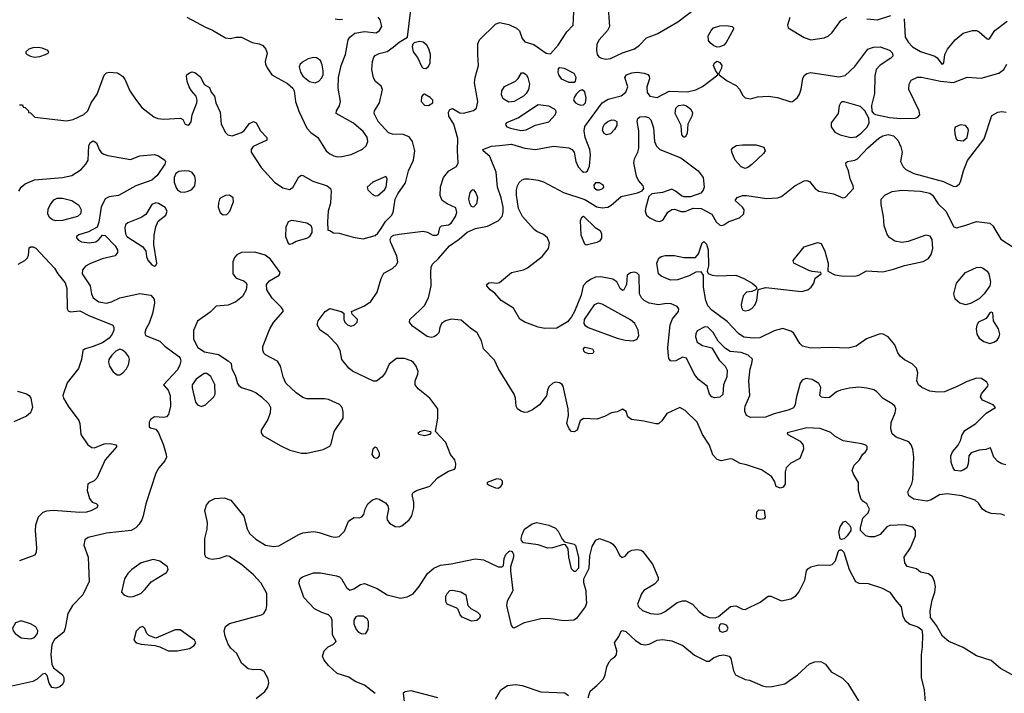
# Model space of a CAD drawing. Extents: x 1173029 to 1307123, y 522559 to 678521.
# Tile 237 of 256: x 1217655 to 1225023, y 601518 to 606557. Entities that reach past the tile are written whole.
import ezdxf

# ---------------------------------------------------------------- set-up
doc = ezdxf.new("R2010")
doc.units = 0

msp = doc.modelspace()

# ---------------------------------------------------------------- linework, layer by layer
at = {"layer": '0CON10XD'}
for points in [[(1217655, 605920), (1217675, 605920), (1217681.7, 605901.7), (1217695, 605900), (1217720, 605875), (1217721.7, 605861.7), (1217735, 605860), (1217768.3, 605828.3), (1218005, 605798.8), (1218055, 605811.1), (1218135, 605848.2), (1218164.4, 605875), (1218190.6, 605935), (1218235, 606000), (1218287.8, 606142.2), (1218305, 606158.5), (1218325, 606164.6), (1218388, 606158), (1218424.5, 606135), (1218441.1, 606111.1), (1218478.9, 606025), (1218522, 605962), (1218570.2, 605900.2), (1218659.8, 605829.8), (1218688.6, 605818.6), (1218733.1, 605813.1), (1218859.3, 605819.3), (1218875, 605810), (1218892.5, 605775), (1218915, 605768.8), (1218926.7, 605775), (1218937.3, 605792.7), (1218946, 605845), (1218981.9, 605935), (1218984.3, 605955), (1218976.2, 605985), (1218940, 606025), (1218924.2, 606055), (1218909.2, 606095), (1218904, 606135), (1218906.2, 606145), (1218925, 606160), (1218945, 606165.7), (1218965, 606162.5), (1219008.8, 606128.8), (1219035, 606072.5), (1219075, 606050), (1219087.5, 606015), (1219113.3, 605985), (1219124, 605935), (1219156, 605865), (1219164, 605775), (1219195, 605713.3), (1219213.3, 605695), (1219245, 605688), (1219315, 605713.1), (1219335, 605727.5), (1219375, 605780), (1219405, 605794.4), (1219425, 605784), (1219457.5, 605725), (1219504, 605675), (1219504, 605655), (1219401.9, 605608.1), (1219386.4, 605585), (1219387.3, 605565), (1219461.4, 605451.4), (1219561.4, 605341.4), (1219625, 605298.1), (1219675, 605285.6), (1219697.9, 605302.1), (1219745, 605380), (1219765, 605392.5), (1219775, 605392), (1219849.6, 605349.6), (1219955, 605312.7), (1219980, 605295), (1219986.9, 605275), (1219980, 605185), (1219964.2, 605125), (1219957.5, 605045), (1219961.7, 604981.7), (1219975, 604980), (1220002.5, 604962.5), (1220045, 604958.8), (1220149.7, 604929.7), (1220225, 604918.2), (1220315, 604942.7), (1220335, 604959.1), (1220360.6, 604995), (1220392.4, 605047.6), (1220437.2, 605092.8), (1220450.6, 605115), (1220465.8, 605215), (1220485, 605254.5), (1220543.1, 605336.9), (1220564, 605426), (1220602.2, 605505), (1220611.9, 605575), (1220594.3, 605645), (1220569.6, 605679.6), (1220525, 605697.8), (1220445, 605701.4), (1220415, 605710.8), (1220338.5, 605795), (1220306.5, 605855), (1220311.1, 605875), (1220346.9, 605935), (1220370, 606035), (1220359.1, 606059.1), (1220317.1, 606095), (1220301.9, 606121.9), (1220289.5, 606185), (1220295.6, 606245), (1220304.6, 606275.4), (1220315, 606289.2), (1220345, 606304.3), (1220405, 606319.4), (1220449.5, 606350.5), (1220495, 606388.9), (1220556.7, 606425), (1220593.1, 606715)], [(1222055.8, 606674.2), (1222068.5, 606505), (1222054.4, 606475), (1221991.4, 606405), (1221975, 606372.5), (1221971.2, 606325), (1221976.2, 606296.2), (1221989.1, 606279.1), (1222008.3, 606268.3), (1222042.3, 606262.3), (1222075, 606266.8), (1222165, 606309.6), (1222255, 606338.1), (1222292.5, 606365), (1222345, 606422), (1222425, 606452), (1222579.2, 606540.8), (1222705, 606635.7)], [(1219504.5, 602265), (1219462.6, 602342.6), (1219404.4, 602405), (1219317.7, 602477.7), (1219225, 602541.4), (1219205, 602546.2), (1219146.7, 602525), (1219095, 602520), (1219072.7, 602522.7), (1219048.8, 602535), (1219040, 602555), (1219040, 602675), (1219058, 602745), (1219060, 602795), (1219040, 602885), (1219052, 602925), (1219076.2, 602955), (1219115, 602976), (1219185, 602980), (1219235, 602962), (1219331.7, 602841.7), (1219357.6, 602747.6), (1219374.1, 602714.1), (1219422, 602672), (1219495, 602626.4), (1219555, 602616.1), (1219595, 602620.7), (1219745, 602706.2), (1219775, 602717.1), (1219855, 602728.9), (1219895, 602721.9), (1219985, 602690.8), (1220015, 602685.8), (1220045, 602690), (1220085, 602731.2), (1220115, 602806.2), (1220155, 602834), (1220195, 602831.2), (1220215, 602837.5), (1220230, 602855), (1220240, 602895), (1220260, 602935), (1220295.5, 602964.5), (1220324.2, 602975.8), (1220345, 602970.8), (1220392.5, 602942.5), (1220409.7, 602919.7), (1220414, 602895), (1220403, 602833), (1220406, 602815), (1220421.7, 602791.7), (1220465.9, 602765.9), (1220495, 602764.2), (1220515, 602770.8), (1220570, 602815), (1220590.8, 602845), (1220605.5, 602905), (1220605.7, 602945), (1220592.5, 603005), (1220600.7, 603019.3), (1220624.1, 603035.9), (1220723.6, 603066.4), (1220780.6, 603129.4), (1220865, 603178.8), (1220910, 603195), (1220917.5, 603205), (1220920, 603235), (1220912.5, 603265), (1220878.8, 603305), (1220843.8, 603395), (1220766.7, 603475), (1220783.6, 603575), (1220783.5, 603645), (1220725, 603725.5), (1220636.3, 603796.3), (1220614.2, 603825), (1220614.2, 603855), (1220635.7, 603905), (1220637.1, 603925), (1220620.8, 603965), (1220602.1, 603992.1), (1220585.4, 604005.4), (1220535, 604021.9), (1220475, 604021.4), (1220420.9, 603979.1), (1220392.1, 603917.9), (1220368.8, 603885), (1220325, 603852.5), (1220301.7, 603851.7), (1220145, 603928), (1220118.8, 603948.8), (1220066.2, 604015), (1220052.3, 604082.3), (1220030, 604125), (1219964.4, 604194.4), (1219903.3, 604235), (1219881.2, 604275), (1219888, 604305), (1219940, 604375), (1219975, 604395.8), (1220060, 604375), (1220081.7, 604361.7), (1220080, 604315), (1220087.5, 604295), (1220107.5, 604275), (1220133.6, 604263.6), (1220158.8, 604271.2), (1220180, 604295), (1220183, 604313), (1220142.5, 604355), (1220137.5, 604375), (1220235, 604415.5), (1220281.9, 604448.1), (1220330.9, 604519.1), (1220359.7, 604620.3), (1220379.7, 604660.3), (1220445.3, 604694.7), (1220476, 604724), (1220483.6, 604745), (1220477.8, 604787.8), (1220430, 604895), (1220428.6, 604915), (1220438, 604935), (1220455, 604945.6), (1220495, 604952.2), (1220675, 604974.2), (1220707.3, 604967.3), (1220747.5, 604945), (1220774.1, 604944.1), (1220788.8, 604955), (1220798.3, 605001.7), (1220812.5, 605015), (1220865, 605023.3), (1220885, 605034.4), (1220917.3, 605085), (1220927.3, 605115), (1220919.1, 605149.1), (1220855, 605179.1), (1220817.5, 605205), (1220801.3, 605241.3), (1220803.6, 605306.4), (1220826.9, 605375), (1220867.1, 605425), (1220922.7, 605457.3), (1220937.1, 605485), (1220930.3, 605575), (1220932.6, 605667.4), (1220905, 605776.2), (1220866.4, 605835), (1220863.3, 605865), (1220875, 605885.5), (1220895, 605891.5), (1220949.3, 605859.3), (1220975, 605856.7), (1221052.1, 605877.9), (1221074, 605895), (1221082.7, 605945), (1221058.9, 606085), (1221063.1, 606125), (1221088.5, 606215), (1221083.6, 606293.6), (1221084.4, 606375), (1221095, 606406.2), (1221215.7, 606524.3), (1221245, 606536), (1221315, 606520.5), (1221373.5, 606493.5), (1221394, 606474), (1221415, 606415.8), (1221435, 606391.5), (1221501.9, 606371.9), (1221595, 606306.2), (1221628.3, 606301.7), (1221683.4, 606366.6), (1221749.2, 606465), (1221797.5, 606515), (1221802.5, 606615)], [(1218905.2, 606575.2), (1219045, 606500), (1219098, 606478), (1219195, 606421.2), (1219233.9, 606416.1), (1219275, 606426.9), (1219315, 606425.5), (1219393.8, 606385), (1219446.4, 606376.4), (1219473.4, 606363.4), (1219496.2, 606336.2), (1219506.7, 606305), (1219492.9, 606245), (1219494.2, 606225), (1219506.6, 606196.6), (1219542, 606145), (1219658.1, 606078.1), (1219698.5, 606045), (1219708.9, 606025), (1219719.3, 605945), (1219742.8, 605872.8), (1219804.6, 605745), (1219835, 605712.3), (1219886.9, 605675), (1219949.2, 605575), (1219975, 605552.5), (1220005, 605538.6), (1220035, 605530.6)], [(1220071.7, 606558.3), (1220045, 606554.3), (1220015, 606561.2)], [(1220035, 605530.6), (1220065, 605532.9), (1220135, 605548), (1220220.9, 605589.1), (1220247.6, 605612.4), (1220260, 605645), (1220255, 605677.5), (1220225, 605720.5), (1220152, 605782), (1220023.3, 605855), (1220026.2, 605875), (1220047.8, 605912.2), (1220056.4, 605943.6), (1220037.7, 606045), (1220041.3, 606125), (1220060, 606215), (1220093.8, 606295), (1220112.5, 606405), (1220124.5, 606425.5), (1220163.4, 606456.6), (1220235, 606467.5), (1220322.6, 606457.4), (1220346.9, 606475), (1220364.4, 606505), (1220352, 606555), (1220338.8, 606575)], [(1223417, 606573), (1223401.1, 606515), (1223406.9, 606495), (1223525, 606422.3), (1223575, 606405.6), (1223675, 606420.6), (1223705, 606432.5), (1223735, 606462), (1223800.2, 606549.8), (1223844.1, 606575.9)], [(1223995, 606561.8), (1224075, 606556.2), (1224175, 606587.7)], [(1224274.2, 606564.2), (1224281.8, 606425), (1224305.4, 606385), (1224335, 606354.1), (1224395, 606319.7), (1224504.3, 606284.3), (1224521.4, 606271.4), (1224555.5, 606224.5), (1224565, 606226), (1224570.6, 606235), (1224578.4, 606295), (1224598.2, 606335), (1224655, 606406.2), (1224715, 606454.6), (1224785, 606475.6), (1224815, 606476), (1224835, 606466.7), (1224895, 606413.8), (1224905, 606412), (1224915, 606418.8), (1224952.2, 606475), (1225045, 606546)], [(1222875, 606351.9), (1222850.4, 606360.4), (1222822.4, 606382.4), (1222810.3, 606400.3), (1222808, 606435), (1222829.2, 606475), (1222848, 606495), (1222895, 606510), (1222943.1, 606513.1), (1222986.2, 606505), (1222997.5, 606495), (1222997.5, 606485), (1222942.2, 606385), (1222923.9, 606366.1), (1222895, 606353.1), (1222875, 606351.9)], [(1220695, 606191.9), (1220715, 606207.5), (1220726.4, 606235), (1220728.5, 606295), (1220717.8, 606337.8), (1220702.9, 606365), (1220675, 606388.6), (1220647.7, 606392.3), (1220606.2, 606383.8), (1220596.2, 606373.8), (1220592, 606355), (1220600, 606315), (1220633.2, 606273.2), (1220665.6, 606205), (1220675, 606194.3), (1220695, 606191.9)], [(1217765, 606275.8), (1217805, 606282), (1217847.5, 606295), (1217867.5, 606305), (1217872.5, 606315), (1217867, 606327), (1217823.9, 606343.9), (1217795, 606349.2), (1217754.5, 606345.5), (1217722.5, 606335), (1217700, 606315), (1217700, 606305), (1217710, 606295), (1217735, 606282.9), (1217765, 606275.8)], [(1225081.2, 601655), (1224995, 601703.3), (1224925, 601764.4), (1224815, 601798.1), (1224715, 601859.4), (1224606.7, 601905), (1224561.2, 601945), (1224515.7, 602025.7), (1224470.8, 602085), (1224467.5, 602135), (1224482.5, 602215), (1224502.5, 602275), (1224506.9, 602315), (1224501.4, 602355), (1224485, 602388.8), (1224455, 602412), (1224395, 602423.3), (1224365, 602448.8), (1224296.4, 602466.4), (1224277.5, 602495), (1224272.5, 602535), (1224321.9, 602605), (1224359.2, 602695), (1224359.2, 602735), (1224339.4, 602759.4), (1224275, 602778.5), (1224165.9, 602774.1), (1224145, 602763.3), (1224095, 602706.2), (1224052.3, 602687.7), (1224015, 602687.1), (1223986.4, 602696.4), (1223948, 602735), (1223947.5, 602755), (1223965, 602827.5), (1224005, 602868.8), (1224014.4, 602895), (1223995, 602934.2), (1223964.5, 602954.5), (1223948.6, 602975), (1223932.5, 603035), (1223930.8, 603095), (1223895, 603156.2), (1223885.6, 603185), (1223898.6, 603225), (1223940, 603265), (1223964.2, 603305.8), (1223983.3, 603325), (1223996.7, 603345), (1223997, 603363), (1223986.7, 603375), (1223957.5, 603385), (1223893.7, 603393.7), (1223817.4, 603407.4), (1223755, 603442), (1223725, 603467.5), (1223645, 603497.5), (1223545, 603504.5), (1223397.5, 603465), (1223403.3, 603455), (1223496, 603405), (1223518, 603375), (1223520, 603345), (1223492, 603275), (1223425, 603239.4), (1223391.9, 603205), (1223382.5, 603175), (1223383.5, 603085), (1223369.4, 603060.6), (1223345, 603053.1), (1223315.8, 603065.8), (1223302.5, 603105), (1223279.7, 603139.7), (1223205, 603189.4), (1223095, 603226.5), (1223046.8, 603236.8), (1222990.3, 603270.3), (1222975, 603272.5), (1222905, 603257.5), (1222875, 603266), (1222841.7, 603301.7), (1222817.1, 603372.9), (1222764.6, 603454.6), (1222725, 603545.8), (1222635, 603632.9), (1222595, 603656.7), (1222498.7, 603611.3), (1222459.4, 603555), (1222435, 603534.4), (1222415, 603532.5), (1222325, 603553.1), (1222232.5, 603565), (1222206.7, 603585), (1222192.5, 603625), (1222165, 603643.3), (1222127.3, 603622.7), (1222084.5, 603615.5), (1222031.7, 603588.3), (1221975, 603568.6), (1221875, 603574), (1221848.8, 603555), (1221826.7, 603485), (1221805, 603473.8), (1221785, 603476.7), (1221766.4, 603496.4), (1221750, 603535), (1221761.2, 603595), (1221760, 603645), (1221722.9, 603815), (1221715, 603827.5), (1221695, 603840), (1221665, 603844.2), (1221645, 603838), (1221615, 603810), (1221604, 603785), (1221597, 603743), (1221545, 603676.2), (1221492.5, 603637.5), (1221455, 603620), (1221435, 603618.5), (1221405, 603627.1), (1221380.5, 603645), (1221369.1, 603665), (1221365.4, 603725), (1221356.4, 603756.4), (1221236.9, 603945), (1221208.9, 604008.9), (1221126, 604095), (1221112, 604155), (1221078.8, 604215), (1221028.3, 604248.3), (1220959.1, 604309.1), (1220885, 604317.5), (1220842, 604305), (1220812.5, 604285), (1220799.2, 604255), (1220791.2, 604215), (1220775, 604196.7), (1220755.9, 604184.1), (1220735, 604180), (1220705, 604186.7), (1220595.8, 604265), (1220571.4, 604295), (1220575.7, 604315), (1220649.2, 604385), (1220685, 604418.6), (1220714, 604475), (1220734.7, 604565), (1220731.1, 604668.9), (1220734.4, 604705.6), (1220743.2, 604726.8), (1220789.5, 604770.5), (1220872.1, 604865), (1220944.3, 604915.7), (1221003.5, 604966.5), (1221065, 604995.3), (1221156.9, 605013.1), (1221235, 605051.8), (1221264.8, 605085.2), (1221273.5, 605115), (1221272.6, 605155), (1221258.1, 605225), (1221231.5, 605305), (1221220, 605415), (1221172.9, 605532.9), (1221124, 605575), (1221121.2, 605585), (1221185, 605610), (1221245.9, 605615.9), (1221335, 605626.3), (1221435, 605596), (1221515, 605585.4), (1221650.2, 605609.8), (1221765, 605597.8), (1221788, 605585), (1221804.2, 605565), (1221815.7, 605495), (1221834.4, 605455), (1221865, 605422.9), (1221875, 605417.1), (1221895, 605418), (1221905, 605426.2), (1221919.4, 605460.6), (1221927.7, 605545), (1221920.8, 605585), (1221886.4, 605676.4), (1221878.9, 605725), (1221883.2, 605756.8), (1222015, 605935.4), (1222057.8, 605962.2), (1222155, 605986.9), (1222190.5, 606015), (1222205.5, 606055), (1222184.3, 606125), (1222195, 606143.8), (1222235, 606158.5), (1222275, 606163.6), (1222327.3, 606157.3), (1222355, 606145.6), (1222364.4, 606135), (1222368.9, 606115), (1222348.1, 606055), (1222351.3, 606011.3), (1222370, 605985), (1222425.5, 605975.5), (1222515, 606022.3), (1222653.6, 606016.4), (1222715, 606032.2), (1222765, 606056.2), (1222880, 606145), (1222880, 606155), (1222865, 606172.5), (1222846.7, 606215), (1222853.3, 606235), (1222875, 606246.7), (1222895, 606236.7), (1222908.8, 606215), (1222906, 606195), (1222887.5, 606155), (1222890, 606145), (1222949.6, 606099.6), (1223016.4, 606065), (1223043.8, 606035), (1223065, 605992.5), (1223085, 605971.4), (1223125, 605964), (1223175, 605980), (1223255, 605983.8), (1223325, 605974.3), (1223425, 605943.3), (1223437.5, 605945), (1223474.5, 605975.5), (1223490.6, 605999.4), (1223503.3, 606036.7), (1223514.2, 606115.8), (1223525, 606138.6), (1223544.2, 606155), (1223575, 606160.4), (1223785, 606130), (1223831.7, 606138.3), (1223905, 606206), (1224002, 606335), (1224045, 606351.1), (1224095, 606352.7), (1224165, 606328.1), (1224187.5, 606305), (1224190, 606285), (1224175, 606268), (1224093, 606217), (1224063.1, 606185), (1224053.5, 606136.5), (1224050.8, 606005), (1224028.6, 605915), (1224032.5, 605872.5), (1224044.2, 605854.2), (1224058.6, 605848.6), (1224165, 605825.2), (1224245, 605816.7), (1224355, 605819.4), (1224375, 605827.5), (1224390, 605845), (1224385.6, 605875), (1224309.4, 606035), (1224310, 606075), (1224327, 606103), (1224374.2, 606125.8), (1224402.7, 606127.3), (1224545, 606097.4), (1224643.5, 606086.5), (1224745, 606126.7), (1224851.1, 606118.9), (1224982.9, 606157.1), (1225019.6, 606185), (1225042.5, 606225)], [(1219865, 606084.6), (1219893.5, 606096.5), (1219915, 606121.4), (1219925.4, 606145), (1219927.1, 606175), (1219919.4, 606219.4), (1219905, 606252), (1219875, 606271.4), (1219855, 606273.1), (1219815, 606263.3), (1219778, 606245), (1219754, 606225), (1219747.5, 606205), (1219755.6, 606165), (1219773.1, 606135), (1219825, 606095.5), (1219865, 606084.6)], [(1221315, 605940.5), (1221273.5, 605963.5), (1221260, 605995), (1221264, 606025), (1221283.5, 606056.5), (1221365, 606097.1), (1221384.5, 606115.5), (1221410.7, 606159.3), (1221425, 606160), (1221445, 606146.2), (1221458.6, 606125), (1221468.9, 606075), (1221463.3, 606035), (1221445.5, 606005), (1221425, 605985.6), (1221355, 605944.6), (1221315, 605940.5)], [(1221805, 606088.8), (1221813.9, 606096.1), (1221818.6, 606125), (1221804, 606155), (1221732.3, 606192.3), (1221695, 606197.5), (1221685, 606190), (1221681.2, 606165), (1221686, 606145), (1221708, 606115), (1221765, 606089.2), (1221805, 606088.8)], [(1221855, 605916.7), (1221875, 605918.5), (1221889.6, 605935), (1221895, 605970), (1221885, 606016.7), (1221865, 606031.2), (1221845, 606023.3), (1221820.5, 605999.5), (1221803.3, 605975), (1221800, 605955), (1221813.8, 605935), (1221831.2, 605925), (1221855, 605916.7)], [(1220715, 605914.3), (1220746, 605935), (1220746, 605955), (1220726.7, 605975), (1220685, 606000), (1220675, 605997.5), (1220661.2, 605978.8), (1220659.2, 605945), (1220685, 605917.1), (1220715, 605914.3)], [(1223875, 605676), (1223915, 605681.3), (1223952.9, 605707.1), (1223997.8, 605752.2), (1224011.8, 605785), (1224008.8, 605818.8), (1223979.2, 605875), (1223947, 605907), (1223825, 605942.5), (1223808.3, 605941.7), (1223797, 605933), (1223787.7, 605912.3), (1223780, 605855), (1223728.6, 605785), (1223727.5, 605755), (1223756.1, 605716.1), (1223794.7, 605694.7), (1223875, 605676)], [(1221405, 605728.5), (1221445, 605732.3), (1221515, 605767.8), (1221615, 605793.1), (1221662.5, 605845), (1221670, 605865), (1221667.1, 605877.1), (1221658.1, 605888.1), (1221615, 605910), (1221535, 605918.5), (1221387.9, 605822.1), (1221298.8, 605785), (1221291.2, 605775), (1221293.8, 605765), (1221301.2, 605755), (1221326.7, 605745), (1221405, 605728.5)], [(1222419.7, 605609.7), (1222445.5, 605585.5), (1222602.8, 605522.8), (1222731.1, 605425), (1222768.5, 605375), (1222777.5, 605305), (1222769.7, 605280.3), (1222751.7, 605258.3), (1222675, 605232.5), (1222625, 605232), (1222608.3, 605238.3), (1222563.8, 605275), (1222535, 605289.2), (1222465.8, 605264.2), (1222385.5, 605254.5), (1222364.2, 605235), (1222339.4, 605155), (1222335.8, 605125), (1222346.2, 605095), (1222370, 605075), (1222415, 605052), (1222445, 605046), (1222471.2, 605058.8), (1222505, 605116), (1222535, 605138), (1222555, 605140), (1222605, 605122), (1222635, 605122), (1222693.9, 605146.1), (1222755, 605143.8), (1222835, 605101.2), (1222867.1, 605045), (1222892, 605022), (1222905, 605017.1), (1222925, 605021.4), (1222962, 605048), (1223041.2, 605075), (1223074, 605105), (1223076, 605135), (1223064, 605155), (1223008.8, 605205), (1223025, 605227.1), (1223065, 605240.9), (1223095, 605242.7), (1223245, 605219.4), (1223325, 605222.9), (1223355.4, 605234.6), (1223455.5, 605314.5), (1223525, 605351.4), (1223545, 605352.9), (1223565.4, 605345.4), (1223607.8, 605295), (1223635, 605273.8), (1223745, 605254.5), (1223813.6, 605223.6), (1223835, 605228.6), (1223895.6, 605295), (1223893.1, 605315), (1223869.1, 605365), (1223857.8, 605425), (1223840, 605465), (1223837.5, 605485), (1223850, 605495), (1223905, 605505.6), (1223925, 605516.7), (1224001, 605599), (1224085, 605670.5), (1224113.3, 605686.7), (1224155, 605696.7), (1224195, 605686.7), (1224227.1, 605655), (1224249.2, 605605), (1224257.5, 605565), (1224245.7, 605495), (1224265, 605456.2), (1224285.5, 605435.5), (1224345, 605405.5), (1224566.8, 605346.8), (1224645, 605310), (1224665, 605310.8), (1224684.5, 605325.5), (1224696.2, 605343.8), (1224717.3, 605425), (1224747.4, 605502.6), (1224871.5, 605665), (1224929.7, 605840.3), (1224974.7, 605865.3), (1225005, 605870.4), (1225036, 605865)], [(1222635, 605677.5), (1222625, 605677.5), (1222611.2, 605695), (1222606.2, 605765), (1222560.8, 605855), (1222564, 605895), (1222585, 605915.8), (1222621.2, 605918.8), (1222645, 605912.5), (1222676.2, 605886.2), (1222688.7, 605858.7), (1222685.6, 605835), (1222654, 605775), (1222650, 605705), (1222635, 605677.5)], [(1225027.9, 602847.9), (1224998.6, 602858.6), (1224925, 602862.1), (1224885, 602876.7), (1224859.2, 602895), (1224831.1, 602941.1), (1224805, 602962.9), (1224705.5, 602995.5), (1224595, 603009.5), (1224538, 603002), (1224474.5, 602965.5), (1224444.3, 602955.7), (1224345, 602970), (1224307.5, 602995), (1224300, 603025), (1224330.8, 603085), (1224339.2, 603115), (1224346.9, 603285), (1224338.9, 603345), (1224327.3, 603377.3), (1224308, 603398), (1224214, 603435), (1224185, 603458), (1224174.4, 603495), (1224175.6, 603544.4), (1224207.1, 603615), (1224211.4, 603645), (1224202.9, 603665), (1224185, 603682.9), (1224117.5, 603722.5), (1224065.8, 603775), (1224046.7, 603786.7), (1223995, 603801.1), (1223935, 603808), (1223865, 603800.7), (1223796.2, 603785), (1223768.3, 603771.7), (1223715, 603730.8), (1223687.7, 603727.7), (1223655, 603733.3), (1223643.3, 603745), (1223649.2, 603805), (1223634.2, 603835), (1223585, 603865.5), (1223538, 603872), (1223510.4, 603859.6), (1223495, 603838.8), (1223465.8, 603725), (1223459.2, 603675), (1223445, 603654.4), (1223412.9, 603637.1), (1223300.8, 603609.2), (1223235, 603582.2), (1223125, 603580), (1223095, 603596.7), (1223082.5, 603625), (1223080.8, 603645), (1223084, 603665), (1223118.1, 603745), (1223110.5, 603855), (1223121.5, 603945), (1223134.4, 603985), (1223138, 604018), (1223106.6, 604046.6), (1223055, 604066.5), (1222972.5, 604075), (1222936.6, 604096.6), (1222882.1, 604152.1), (1222845, 604215.6), (1222805, 604255.5), (1222782, 604258), (1222725, 604228), (1222715, 604207.5), (1222713.3, 604185), (1222725, 604143.8), (1222765, 604120), (1222835, 604103.3), (1222889.3, 604009.3), (1222933.1, 603965), (1222949.4, 603935), (1222945.6, 603885), (1222920.8, 603825), (1222916.6, 603753.4), (1222895, 603731.9), (1222855, 603728.1), (1222835, 603736), (1222816.2, 603755), (1222800, 603815), (1222735, 603865.8), (1222705, 603902), (1222645, 604023.8), (1222615, 604032.5), (1222565.4, 604004.6), (1222535, 604001.1), (1222524.3, 604005), (1222511.7, 604021.7), (1222507, 604067), (1222504.6, 604105), (1222521.9, 604275), (1222539.8, 604320.2), (1222585.8, 604375), (1222588, 604395), (1222575, 604410), (1222530.3, 604430.3), (1222495, 604432.9), (1222435, 604423.1), (1222365, 604435.7), (1222328, 604455), (1222307.5, 604475), (1222294.2, 604505), (1222290.8, 604645), (1222275, 604661.4), (1222255, 604667.9), (1222225, 604664.3), (1222202, 604645), (1222196.2, 604575), (1222176.7, 604535), (1222165, 604530), (1222148, 604545), (1222124, 604595), (1222094.6, 604614.6), (1222004.2, 604634.2), (1221965, 604629.8), (1221930.9, 604615), (1221897.2, 604592.8), (1221871.1, 604565), (1221856.4, 604495), (1221806.5, 604373.5), (1221785, 604334.4), (1221753.9, 604296.1), (1221675, 604248.6), (1221585, 604246.9), (1221534.4, 604255.6), (1221434, 604295), (1221396.9, 604316.9), (1221349.4, 604399.4), (1221258.1, 604455), (1221211.4, 604511.4), (1221175, 604536.7), (1221151.2, 604565), (1221151.2, 604575), (1221165, 604588), (1221185, 604592), (1221225, 604586), (1221245, 604592), (1221335, 604664.4), (1221425, 604686.5), (1221455, 604701.5), (1221565, 604785.7), (1221612.5, 604845), (1221619.2, 604885), (1221606, 604925), (1221575, 604950.6), (1221525, 604971.5), (1221505, 604986.7), (1221417.5, 605085), (1221387.8, 605145), (1221374, 605245), (1221373.3, 605285), (1221380, 605315), (1221392.4, 605337.6), (1221415, 605357.8), (1221435, 605366.7), (1221465, 605366.5), (1221535, 605356.5), (1221575, 605343.5), (1221725, 605264.7), (1221885, 605211.4), (1221975, 605156.4), (1222015, 605148.2), (1222055, 605153.8), (1222081.2, 605168.8), (1222155, 605234.6), (1222279.3, 605260.7), (1222313, 605277), (1222325.7, 605294.3), (1222320.8, 605315), (1222285, 605354.2), (1222269.5, 605385), (1222252, 605485), (1222255.4, 605515), (1222281.1, 605565), (1222288.9, 605595), (1222288.9, 605725), (1222276.2, 605795), (1222281.7, 605818.3), (1222295, 605828.8), (1222335, 605831.9), (1222361.2, 605825), (1222378.6, 605808.6), (1222398, 605748), (1222404.5, 605645), (1222419.7, 605609.7)], [(1222046.1, 605696.1), (1222030, 605705), (1222017.5, 605727.5), (1222021.1, 605755), (1222032.2, 605775), (1222055, 605794.4), (1222085, 605806.9), (1222105.6, 605805.6), (1222124.2, 605794.2), (1222122.9, 605765), (1222105, 605734.3), (1222075, 605702.5), (1222046.1, 605696.1)], [(1224715, 605650.9), (1224745.4, 605675), (1224755, 605727.5), (1224750, 605745), (1224732, 605765), (1224695, 605770), (1224655, 605753.3), (1224649.2, 605735), (1224653.6, 605703.6), (1224662.5, 605665), (1224671.2, 605655), (1224715, 605650.9)], [(1217649.2, 605275), (1217665, 605303.3), (1217695, 605328), (1217765, 605358.8), (1217975, 605376.2), (1218045, 605391.2), (1218115, 605436.7), (1218150, 605475), (1218167, 605507), (1218173.4, 605616.6), (1218185, 605638.8), (1218205, 605650), (1218230, 605635), (1218248.9, 605585), (1218265, 605562.9), (1218285, 605549.5), (1218315, 605540.5), (1218485, 605511.2), (1218555, 605538.6), (1218665, 605548.2), (1218695, 605538.5), (1218742, 605505), (1218747.1, 605495), (1218741.4, 605475), (1218685, 605391.4), (1218645, 605357.1), (1218525, 605314.4), (1218395, 605242.1), (1218325, 605230.4), (1218295, 605215.5), (1218264.7, 605155.3), (1218248.5, 605041.5), (1218234.4, 605005.6), (1218169.4, 604970.6), (1218097.1, 604947.1), (1218080, 604935), (1218080, 604925), (1218095, 604907.5), (1218117.5, 604895), (1218177.4, 604887.4), (1218225.3, 604894.7), (1218248.5, 604911.5), (1218275, 604944), (1218295, 604942.5), (1218369.5, 604865), (1218387.8, 604835), (1218387.1, 604815), (1218369.3, 604790.7), (1218272.8, 604767.2), (1218180.7, 604729.3), (1218148.1, 604711.9), (1218125.6, 604685), (1218122.1, 604655), (1218183.5, 604565), (1218192.5, 604505), (1218205.6, 604475), (1218248, 604445), (1218305, 604435.4), (1218342, 604445), (1218405, 604476.2), (1218555, 604509.6), (1218635.8, 604495), (1218662.5, 604465), (1218663.7, 604436.3), (1218650.2, 604359.8), (1218624.4, 604285.6), (1218599.2, 604240.8), (1218592, 604215), (1218597.5, 604195), (1218705, 604152.5), (1218740.8, 604115), (1218845, 604037.5), (1218855.5, 604025), (1218860.4, 604005), (1218853.5, 603975), (1218835, 603938), (1218732.5, 603825), (1218765, 603786.2), (1218781.8, 603745), (1218783.6, 603665), (1218767.6, 603602.4), (1218755, 603586), (1218735, 603580), (1218664.2, 603585.8), (1218634.1, 603565.9), (1218623.8, 603545), (1218625, 603510), (1218633, 603503), (1218673.6, 603493.6), (1218694, 603465), (1218730.5, 603375), (1218752.2, 603305), (1218753.1, 603285), (1218742, 603258), (1218696.2, 603203.8), (1218675, 603163.3), (1218599.5, 602935), (1218578.5, 602845), (1218569.4, 602815), (1218548.1, 602781.9), (1218523.3, 602756.7), (1218488.8, 602735), (1218305, 602716.4), (1218167.9, 602682.1), (1218143.8, 602665), (1218135.8, 602625), (1218168.5, 602535), (1218175.7, 602355), (1218126.9, 602255), (1218049.5, 602175), (1218015.5, 602115), (1217996.5, 602005), (1217985, 601976.2), (1217915, 601919.2), (1217896.3, 601883.7), (1217887.9, 601805), (1217895.5, 601735.5), (1217908.8, 601708.8), (1217975, 601656), (1217985.6, 601635), (1217985, 601603.3), (1217975, 601584), (1217955, 601565.8), (1217925, 601555.8), (1217895, 601561.2), (1217875, 601592.5), (1217861.7, 601651.7), (1217845, 601665.8), (1217825, 601660.8), (1217785.5, 601624.5), (1217753, 601607), (1217575, 601566.7)], [(1223085, 605443.8), (1223055, 605456.4), (1223010, 605505), (1222982.9, 605565), (1222982.7, 605585), (1222990.9, 605599.1), (1223015.4, 605614.6), (1223065, 605620.6), (1223165, 605620), (1223223.1, 605603.1), (1223234.2, 605575), (1223220.8, 605555), (1223135, 605474.5), (1223105, 605451.2), (1223085, 605443.8)], [(1218885, 605265.6), (1218915, 605272.9), (1218942.4, 605287.6), (1218965.6, 605314.4), (1218970.6, 605355), (1218965, 605386.2), (1218945, 605412.9), (1218922.6, 605422.6), (1218885, 605426.8), (1218845, 605420), (1218824.7, 605405), (1218811, 605375), (1218811.9, 605341.9), (1218825, 605300), (1218835, 605284.3), (1218858.7, 605268.7), (1218885, 605265.6)], [(1220315, 605238.9), (1220335, 605242.5), (1220384.3, 605285), (1220398.5, 605305), (1220405.7, 605365.7), (1220395, 605383.3), (1220298.1, 605341.9), (1220255.6, 605305), (1220260.6, 605285), (1220291.9, 605251.9), (1220315, 605238.9)], [(1221045, 605156.7), (1221055, 605160), (1221075, 605182.5), (1221084.2, 605225), (1221068.8, 605265), (1221055, 605282.5), (1221045, 605283.3), (1221035, 605280), (1221024, 605265), (1221014.3, 605214.3), (1221020, 605185), (1221032.7, 605162.7), (1221045, 605156.7)], [(1221995, 605283.8), (1222020, 605295), (1222027.1, 605305), (1222025, 605316.2), (1221995, 605337.1), (1221965, 605336), (1221952.1, 605317.9), (1221955, 605300), (1221974.7, 605284.7), (1221995, 605283.8)], [(1225035, 603227.1), (1225005, 603234.4), (1224975, 603251.9), (1224944.3, 603285), (1224920, 603355), (1224885, 603342), (1224835, 603337.1), (1224774.2, 603315.8), (1224758.8, 603295), (1224753.8, 603235), (1224743.3, 603205), (1224715, 603186), (1224695, 603180.6), (1224654, 603185), (1224639.4, 603205), (1224625.6, 603245), (1224622, 603295), (1224635.9, 603324.1), (1224678.8, 603375), (1224697.3, 603412.7), (1224705, 603447.5), (1224726.6, 603483.4), (1224810, 603535), (1224886.2, 603613.8), (1224956.7, 603655), (1224940, 603675), (1224860.9, 603710.9), (1224843.8, 603735), (1224851.2, 603758.8), (1224900, 603815), (1224903.3, 603825), (1224893.3, 603845), (1224852.3, 603872.3), (1224815, 603874), (1224745, 603850.8), (1224675.6, 603814.4), (1224575, 603773.5), (1224525, 603769.5), (1224465, 603778.2), (1224406, 603805), (1224380.8, 603825), (1224369.2, 603855), (1224375.8, 603915), (1224365, 603948.8), (1224333.6, 603983.6), (1224275, 604013.3), (1224246.4, 604036.4), (1224227.1, 604065), (1224205, 604125.7), (1224154.6, 604184.6), (1224115.5, 604205.5), (1224095, 604206.5), (1223990.9, 604169.1), (1223915, 604115.5), (1223855, 604098.9), (1223725, 604105.4), (1223575, 604100.7), (1223514.1, 604114.1), (1223493.4, 604133.4), (1223445, 604215.5), (1223425, 604227.7), (1223365, 604247.1), (1223301.5, 604228.5), (1223193.6, 604176.4), (1223145, 604173.3), (1223075, 604181.8), (1223035, 604209.1), (1222949.5, 604299.5), (1222834.4, 604385), (1222805.5, 604415), (1222790.3, 604455), (1222771.3, 604555), (1222772.5, 604645), (1222755, 604670), (1222715, 604667.5), (1222665, 604641.4), (1222578.3, 604611.7), (1222525, 604608.6), (1222455, 604637.8), (1222436.5, 604655), (1222422.7, 604735), (1222437.6, 604772.4), (1222455, 604786), (1222485, 604792.9), (1222555, 604792.9), (1222625, 604777.5), (1222711.7, 604778.3), (1222733.9, 604806.1), (1222761.7, 604888.3), (1222775, 604897.5), (1222795, 604877.5), (1222807.1, 604835), (1222808.9, 604715), (1222800, 604675), (1222808, 604658), (1222836.3, 604646.3), (1222875, 604641.1), (1223015, 604644.5), (1223075, 604620), (1223136.7, 604585), (1223165, 604560), (1223170, 604545), (1223160, 604535), (1223135, 604523.8), (1223095, 604518), (1223068.9, 604491.1), (1223054.4, 604425), (1223055.8, 604405), (1223066.7, 604385), (1223085, 604379.2), (1223112.5, 604385), (1223135, 604396.7), (1223155, 604420), (1223170, 604455), (1223181.7, 604538.3), (1223237.3, 604552.7), (1223305, 604545.5), (1223505, 604524), (1223552, 604535), (1223577.5, 604555), (1223597.1, 604585), (1223607.7, 604622.3), (1223652.5, 604655), (1223650, 604665), (1223585, 604672), (1223560.9, 604680.9), (1223448.8, 604735), (1223442.9, 604755), (1223525, 604857.5), (1223625, 604888.8), (1223651.7, 604881.7), (1223680.8, 604825), (1223705.8, 604735), (1223702.5, 604675), (1223755, 604649.2), (1223805, 604641.1), (1223905, 604638.5), (1223933.6, 604646.4), (1223992.6, 604677.4), (1224115, 604669.5), (1224195, 604689.5), (1224275, 604718.9), (1224415, 604747.8), (1224455, 604770), (1224475, 604800), (1224488.2, 604845), (1224483.3, 604913.3), (1224467.6, 604937.6), (1224435, 604945.6), (1224303.6, 604896.4), (1224255, 604890), (1224205, 604899.4), (1224165.8, 604925), (1224149.2, 604945), (1224124, 605015), (1224120, 605085), (1224100.8, 605175), (1224102, 605215), (1224130, 605245), (1224185, 605270.8), (1224255, 605280.5), (1224395, 605273.9), (1224465, 605258.9), (1224486.2, 605245), (1224529.3, 605179.3), (1224585, 605124.5), (1224645, 605008), (1224665, 605000), (1224726.7, 605016.7), (1224815, 605047.8), (1224915, 605033.5), (1224938.2, 605015), (1224997.5, 604915), (1225090, 604855)], [(1217925, 605052.9), (1217899.8, 605059.8), (1217877.4, 605077.4), (1217865.4, 605105), (1217867.9, 605142.1), (1217884.8, 605175.2), (1217911.5, 605208.5), (1217935, 605220.9), (1217975, 605222.5), (1218045, 605204.3), (1218098.7, 605168.7), (1218114.3, 605135), (1218110, 605105), (1218088, 605085), (1217975, 605054.6), (1217925, 605052.9)], [(1219177.3, 605097.3), (1219205, 605100), (1219228.5, 605125), (1219255.4, 605195), (1219252.5, 605225), (1219225, 605243.8), (1219195, 605242.3), (1219160.8, 605225), (1219151.4, 605215), (1219142.5, 605185), (1219140, 605155), (1219155, 605113.3), (1219177.3, 605097.3)], [(1218665, 604713.3), (1218675, 604717.5), (1218682, 604735), (1218658.6, 604875), (1218660.9, 604945), (1218673.1, 605006.9), (1218690.2, 605049.8), (1218749.4, 605095), (1218758.8, 605125), (1218745, 605151.4), (1218695, 605181.4), (1218675, 605187.1), (1218645, 605173.8), (1218600.2, 605099.8), (1218563.5, 605076.5), (1218463.3, 605036.7), (1218447.6, 605022.4), (1218440.9, 604999.1), (1218447.1, 604955), (1218457.9, 604935), (1218577.6, 604857.6), (1218600, 604825), (1218603.3, 604785), (1218615, 604757.5), (1218645, 604723.8), (1218665, 604713.3)], [(1219675, 604877.5), (1219695, 604882.5), (1219725, 604900), (1219805, 604923.3), (1219826.2, 604935), (1219843.8, 604965), (1219843.8, 604995), (1219836.2, 605015), (1219803.6, 605033.6), (1219725, 605050.4), (1219690, 605055), (1219665.4, 605044.6), (1219645.5, 605005), (1219643.8, 604933.8), (1219665, 604884.2), (1219675, 604877.5)], [(1221895, 604870), (1221885, 604876.7), (1221855.6, 604945), (1221852.9, 605055), (1221860.6, 605079.4), (1221874.3, 605085.7), (1221961.5, 605001.5), (1221998.9, 604978.9), (1222009.5, 604955), (1222007.8, 604922.2), (1221995, 604900), (1221975, 604889.2), (1221905, 604873.3), (1221895, 604870)], [(1217645, 604727.1), (1217694.1, 604755.9), (1217712.5, 604775), (1217720, 604795), (1217725, 604850), (1217735, 604857.5), (1217755, 604857.5), (1217775, 604847.5), (1217915, 604698.8), (1217941.4, 604655), (1217995, 604588), (1218007.8, 604545), (1218011.2, 604395), (1218018.3, 604378.3), (1218035, 604372.5), (1218105, 604377.8), (1218172.7, 604342.7), (1218352.3, 604272.3), (1218360, 604255), (1218360, 604235), (1218347.8, 604205), (1218325.5, 604175), (1218275, 604139.6), (1218198.3, 604108.3), (1218145.8, 604094.2), (1218127.7, 604082.3), (1218116.9, 604015), (1218095, 603946.7), (1218009.7, 603840.3), (1217978.6, 603745), (1217982.9, 603725), (1218016.8, 603666.8), (1218097.4, 603557.4), (1218105.6, 603535), (1218111.9, 603455), (1218165.4, 603375.4), (1218195, 603356.7), (1218215.6, 603354.4), (1218287.5, 603385), (1218333.2, 603386.8), (1218375, 603376.2), (1218382.5, 603365), (1218295, 603264), (1218233.3, 603126.7), (1218213.7, 603106.3), (1218166.2, 603083.8), (1218160, 603035), (1218177.5, 602975), (1218197.7, 602947.7), (1218227, 602937), (1218240, 602925), (1218232.5, 602905), (1218187.5, 602882.5), (1218155, 602873.1), (1218105, 602869.5), (1217905.4, 602885.4), (1217855, 602880.9), (1217828.8, 602871.2), (1217792.5, 602835), (1217774.6, 602775), (1217770.4, 602735), (1217780.6, 602605), (1217777.5, 602572.5), (1217767.7, 602552.3), (1217655, 602508)], [(1219765, 603313.8), (1219805, 603314.6), (1219925, 603342), (1219975, 603367.5), (1219986.1, 603385), (1220009.2, 603475), (1220076, 603575), (1220076.9, 603625), (1220067.8, 603655), (1220047.3, 603677.3), (1219965, 603714.5), (1219935, 603719.5), (1219805, 603719.5), (1219775, 603730.6), (1219725, 603764.3), (1219647.2, 603837.2), (1219627.5, 603885), (1219606.7, 603965), (1219585, 604001.2), (1219495, 604048.8), (1219481.7, 604061.7), (1219474.3, 604084.3), (1219475, 604112.5), (1219526.9, 604245), (1219555, 604292), (1219628, 604375), (1219628, 604385), (1219614, 604405), (1219544.5, 604474.5), (1219504.2, 604535), (1219502, 604575), (1219525, 604602.5), (1219596, 604645), (1219604.2, 604665), (1219530.8, 604765), (1219491.2, 604795), (1219415, 604818.8), (1219315.3, 604814.7), (1219281.1, 604798.9), (1219262.9, 604777.1), (1219250.9, 604745), (1219250.5, 604655), (1219274, 604624), (1219332, 604602), (1219349.2, 604589.2), (1219355.5, 604575), (1219349.2, 604535), (1219322.5, 604485), (1219272.2, 604445), (1219215, 604421.8), (1219125, 604414.2), (1219081.1, 604368.9), (1218985, 604302.5), (1218955, 604232.5), (1218955, 604167.5), (1218987.5, 604105), (1219037.5, 604072.5), (1219143, 604053), (1219215.8, 604005.8), (1219236.7, 603985), (1219243.8, 603945), (1219267.4, 603897.4), (1219284.5, 603835), (1219295, 603820.6), (1219316, 603805), (1219391.4, 603781.4), (1219424.6, 603764.6), (1219465.5, 603735.5), (1219515.8, 603685), (1219531.4, 603655), (1219530, 603615), (1219512, 603565), (1219462.9, 603485), (1219461.4, 603465), (1219475, 603445.7), (1219605, 603370.9), (1219676.9, 603336.9), (1219765, 603313.8)], [(1224735, 604424.5), (1224690, 604435), (1224654.5, 604465), (1224645.5, 604505), (1224664.4, 604585), (1224732, 604665), (1224815, 604703.5), (1224845, 604705.6), (1224865, 604697.8), (1224894.2, 604675), (1224906.5, 604655), (1224920.9, 604595), (1224915.5, 604565), (1224872.5, 604505), (1224835, 604469.1), (1224775, 604435.4), (1224735, 604424.5)], [(1222245, 604153.5), (1222275, 604167.5), (1222287.8, 604195), (1222284.4, 604235), (1222258.1, 604285), (1222225, 604312.5), (1222015, 604427.6), (1221985, 604435.3), (1221955, 604424), (1221878.8, 604315), (1221876, 604285), (1221885, 604271.2), (1221908.6, 604255), (1222125, 604174.6), (1222185, 604159.6), (1222245, 604153.5)], [(1224915, 604133.5), (1224945, 604143.3), (1224969.8, 604160.2), (1224985.6, 604184.4), (1224989.4, 604205), (1224980.6, 604245), (1224942, 604305), (1224936.2, 604365), (1224925, 604370), (1224914, 604365), (1224887.3, 604322.7), (1224830.8, 604295), (1224817.9, 604272.1), (1224813.1, 604245), (1224818.6, 604205), (1224834.6, 604174.6), (1224868.6, 604148.6), (1224915, 604133.5)], [(1218405, 603900.5), (1218427.1, 603915), (1218454.4, 603945), (1218468.9, 603975), (1218477.8, 604015), (1218471.9, 604035), (1218448.6, 604065), (1218425, 604084.4), (1218405, 604090.9), (1218375, 604077.9), (1218343.6, 604046.4), (1218322.7, 604015), (1218320, 603995), (1218327.5, 603965), (1218355, 603921.4), (1218385, 603901.1), (1218405, 603900.5)], [(1221915, 604057.5), (1221886.4, 604066.4), (1221876.4, 604076.4), (1221874, 604095), (1221885, 604105.8), (1221942.5, 604095), (1221952.5, 604075), (1221945, 604060), (1221915, 604057.5)], [(1219015, 603664), (1219045, 603676), (1219108.6, 603735), (1219118.6, 603755), (1219116.6, 603826.6), (1219085, 603886.7), (1219055, 603911.2), (1219035, 603910), (1218975, 603868.6), (1218945.6, 603825), (1218945, 603802.5), (1218972, 603695), (1218985, 603676.7), (1219015, 603664)], [(1217638.7, 603778.7), (1217707.2, 603757.2), (1217726.2, 603745), (1217738, 603725), (1217750.8, 603655), (1217736, 603615), (1217705, 603592), (1217612.5, 603547.5)], [(1220685, 603444.4), (1220642.5, 603455), (1220636.7, 603465), (1220650, 603475), (1220685, 603485.6), (1220730, 603475), (1220732.5, 603465), (1220722.5, 603455), (1220685, 603444.4)], [(1220325, 603275.8), (1220335, 603280), (1220347.5, 603295), (1220347.1, 603315), (1220327.5, 603355), (1220315, 603360), (1220297, 603343), (1220289.2, 603305), (1220305, 603282.5), (1220325, 603275.8)], [(1221235, 603052.9), (1221255, 603065.8), (1221268.6, 603085), (1221268.6, 603105), (1221255, 603118.1), (1221225, 603123.3), (1221152.5, 603095), (1221152.5, 603085), (1221167.5, 603075), (1221215, 603054.2), (1221235, 603052.9)], [(1223195, 602818), (1223173.3, 602825), (1223167.5, 602835), (1223170, 602875), (1223185, 602890), (1223227, 602887), (1223233.3, 602835), (1223225, 602824), (1223195, 602818)], [(1221815, 602428.8), (1221805, 602428.8), (1221785, 602450), (1221764.2, 602535), (1221759.3, 602599.3), (1221738.3, 602628.3), (1221725, 602630), (1221643, 602607), (1221606.8, 602603.2), (1221535, 602627.5), (1221424.2, 602644.2), (1221410.5, 602660.5), (1221408.8, 602675), (1221414.3, 602705), (1221433.8, 602746.2), (1221490, 602785), (1221525, 602796.5), (1221615, 602776.7), (1221665, 602752), (1221685, 602730), (1221715, 602670), (1221731.7, 602651.7), (1221805, 602633.3), (1221815, 602622.5), (1221837.5, 602535), (1221835.7, 602454.3), (1221815, 602428.8)], [(1223805, 602667.5), (1223793.9, 602673.9), (1223785.7, 602725.7), (1223795, 602763.8), (1223820.5, 602799.5), (1223835, 602806.7), (1223863.8, 602775), (1223873.8, 602755), (1223873.9, 602736.1), (1223847.5, 602695), (1223825, 602673.8), (1223805, 602667.5)], [(1220315, 601516.5), (1220235, 601579.5), (1220165.5, 601605.5), (1220117.9, 601637.9), (1220030, 601665), (1219966.2, 601725), (1219932.5, 601765), (1219920, 601795), (1219932.5, 601835), (1219963.9, 601866.1), (1220002.5, 601885), (1220023.3, 601905), (1219996.7, 601955), (1219994, 602065), (1219986.2, 602085), (1219966.7, 602105), (1219915, 602122), (1219860.6, 602150.6), (1219781.2, 602235), (1219744, 602345), (1219753.9, 602376.1), (1219770.5, 602389.5), (1219855, 602420), (1219905, 602419.2), (1220025, 602395.7), (1220047.9, 602387.9), (1220064.4, 602374.4), (1220100.2, 602310.2), (1220125, 602290), (1220155, 602299.2), (1220205, 602332.2), (1220235, 602338.2), (1220330.6, 602300.6), (1220405, 602253.8), (1220505, 602230.5), (1220555, 602238.9), (1220599.3, 602260.7), (1220644.3, 602315.7), (1220705.9, 602414.1), (1220754.3, 602455), (1220804.1, 602475.9), (1220882.9, 602487.1), (1221064.2, 602524.2), (1221125, 602516), (1221235, 602464), (1221265, 602463.3), (1221276.7, 602475), (1221281.4, 602525), (1221293.3, 602555), (1221315, 602579.2), (1221325, 602584), (1221339.4, 602579.4), (1221350, 602555), (1221350.5, 602535), (1221328.6, 602465), (1221327.1, 602435), (1221345.6, 602284.4), (1221303.4, 602206.6), (1221297.5, 602175), (1221332.5, 602025), (1221345, 602010), (1221355, 602008.8), (1221432, 602048), (1221555, 602078.5), (1221615, 602079.1), (1221725, 602061.8), (1221802.8, 602067.2), (1221828.6, 602085), (1221888.8, 602165), (1221900, 602195), (1221897.7, 602217.7), (1221892.9, 602285), (1221877.5, 602345), (1221876.2, 602375), (1221917.1, 602455), (1221921.4, 602545), (1221938, 602615), (1221966.1, 602663.9), (1221995, 602676.2), (1222075, 602647.1), (1222094.6, 602634.6), (1222117, 602607), (1222145, 602547.5), (1222163.8, 602533.8), (1222185, 602542.9), (1222213.8, 602576.2), (1222235, 602589.4), (1222275, 602593.1), (1222305, 602588.8), (1222318.8, 602578.8), (1222391.4, 602485), (1222432, 602385), (1222432, 602365), (1222406.2, 602335), (1222325, 602288.1), (1222307.3, 602262.7), (1222277.5, 602185), (1222286.5, 602165), (1222315, 602138.2), (1222375, 602114.5), (1222425, 602110.9), (1222454.6, 602115.4), (1222485, 602130), (1222575, 602197.8), (1222615, 602210.5), (1222638.9, 602208.9), (1222690, 602185), (1222740.2, 602130.2), (1222775, 602102.9), (1222813.9, 602086.1), (1222858.8, 602081.2), (1222885, 602092.5), (1222975, 602168), (1223015, 602172), (1223065, 602148), (1223085, 602146), (1223195, 602199.2), (1223255, 602244.2), (1223275, 602244.3), (1223355, 602208.8), (1223424.6, 602225.4), (1223463.3, 602246.7), (1223486.7, 602275), (1223531.4, 602365), (1223543.8, 602435), (1223552.3, 602447.7), (1223575, 602463.3), (1223635, 602478.8), (1223715, 602475.8), (1223735, 602482.5), (1223760.3, 602509.7), (1223778.8, 602575), (1223785, 602586.7), (1223795, 602590), (1223805, 602590), (1223822.7, 602572.7), (1223862.1, 602445), (1223910, 602355), (1223935, 602342.5), (1224005, 602338.6), (1224105, 602307.5), (1224165.6, 602275.6), (1224205.9, 602215.9), (1224251.2, 602165), (1224264, 602095), (1224282.1, 602062.1), (1224315.5, 602035.5), (1224375, 602014.2), (1224405, 601993.3), (1224411.9, 601955), (1224409.5, 601865), (1224400.8, 601805), (1224400.8, 601635), (1224424.3, 601545), (1224430, 601455)], [(1218485, 602238.6), (1218505, 602242.9), (1218561.2, 602265), (1218595, 602296), (1218638.9, 602351.1), (1218755, 602422.5), (1218765.7, 602445), (1218760.8, 602465), (1218705, 602506.5), (1218655, 602519.5), (1218565, 602492.9), (1218494.2, 602445), (1218464.3, 602415), (1218439.4, 602375), (1218416.2, 602275), (1218433.3, 602255), (1218465, 602243.1), (1218485, 602238.6)], [(1219425, 601479.2), (1219489.7, 601530.3), (1219512, 601565), (1219518.6, 601595), (1219515.6, 601625), (1219485, 601680), (1219455, 601696.2), (1219405, 601693.8), (1219365, 601701.2), (1219314.1, 601744.1), (1219280, 601815), (1219235, 601854.3), (1219215, 601884.2), (1219192.9, 601945), (1219186.3, 601985), (1219195, 602016.9), (1219225, 602040), (1219465, 602103.8), (1219483.3, 602115), (1219500, 602145), (1219505.7, 602174.3), (1219504.5, 602265)], [(1221035, 602057.8), (1220966.8, 602086.8), (1220950.8, 602105), (1220936.2, 602145), (1220926.7, 602155), (1220853.3, 602185), (1220843.9, 602203.9), (1220843.8, 602245), (1220853.8, 602265), (1220875, 602286.7), (1220895, 602290), (1220955, 602278), (1220992.5, 602255), (1221007.5, 602175), (1221031.2, 602151.2), (1221081.2, 602125), (1221097.9, 602107.9), (1221100.8, 602095), (1221095, 602080), (1221075, 602063.1), (1221035, 602057.8)], [(1217735, 601924.2), (1217765, 601935.8), (1217788.6, 601965), (1217791.9, 601985), (1217775, 602014.2), (1217735, 602038.1), (1217665, 602060), (1217625, 602043.8), (1217602, 602005), (1217606, 601985), (1217620.8, 601965), (1217665, 601932.9), (1217735, 601924.2)], [(1220215, 601962.9), (1220245, 601964.2), (1220261.9, 601995), (1220265.6, 602025), (1220264.3, 602055), (1220255.7, 602075), (1220225, 602094.3), (1220184, 602096), (1220169.3, 602090.7), (1220156.7, 602065), (1220156.4, 602036.4), (1220172, 601995), (1220191.2, 601975), (1220215, 601962.9)], [(1222915, 601974.2), (1222946.7, 601985), (1222956.7, 602005), (1222945, 602026.7), (1222925, 602036.2), (1222905, 602037.5), (1222891.2, 602028.8), (1222888, 602005), (1222895, 601983.8), (1222915, 601974.2)], [(1218835, 601834.4), (1218925, 601853.3), (1218960.8, 601875), (1218974.3, 601895), (1218964.2, 601915), (1218855, 601992), (1218817.7, 601992.3), (1218675, 601930.8), (1218620.6, 601950.6), (1218606.2, 601965), (1218592.5, 602002.5), (1218577, 602017), (1218555, 602010), (1218526.4, 601983.6), (1218508.8, 601915), (1218526.7, 601895), (1218565, 601885.6), (1218666.6, 601876.6), (1218705, 601865.6), (1218765, 601835.6), (1218835, 601834.4)], [(1221908.8, 601485), (1221923.3, 601535), (1221975, 601576), (1222023.2, 601626.8), (1222037.1, 601655), (1222049.2, 601715), (1222067.3, 601752.7), (1222085, 601776.7), (1222109.3, 601790.7), (1222120, 601805), (1222122.5, 601835), (1222106.2, 601895), (1222138.3, 601941.7), (1222155, 601983.3), (1222165, 601988.8), (1222190.5, 601980.5), (1222262.1, 601912.1), (1222306.5, 601886.5), (1222335, 601881.1), (1222365, 601884.5), (1222425, 601914.4), (1222465, 601920.5), (1222535, 601909.4), (1222618, 601875), (1222705, 601804.3), (1222795, 601758.8), (1222815, 601757.5), (1222847.7, 601782.3), (1222888.3, 601801.7), (1222925.5, 601805.5), (1222965, 601796), (1222977.3, 601777.3), (1222996.7, 601685), (1223012.5, 601655), (1223085, 601620), (1223115.7, 601615.7), (1223212.5, 601575), (1223245, 601567.5), (1223285, 601569.4), (1223381.7, 601588.3), (1223474.5, 601655.5), (1223565, 601739.2), (1223605.6, 601754.4), (1223650, 601755), (1223684, 601735), (1223728.3, 601678.3), (1223811.7, 601631.7), (1223851.7, 601591.7), (1223931.7, 601461.7)], [(1220784.6, 601484.6), (1220585, 601535.8), (1220540.7, 601529.3), (1220525, 601520), (1220536.7, 601415)], [(1221216.7, 601475), (1221255.8, 601544.2), (1221305, 601575.8), (1221365, 601582.5), (1221415, 601575.6), (1221555, 601528.6), (1221735, 601522.5), (1221762.3, 601502.3)]]:
    msp.add_lwpolyline(points, dxfattribs=at)

doc.saveas('drawing.dxf')
